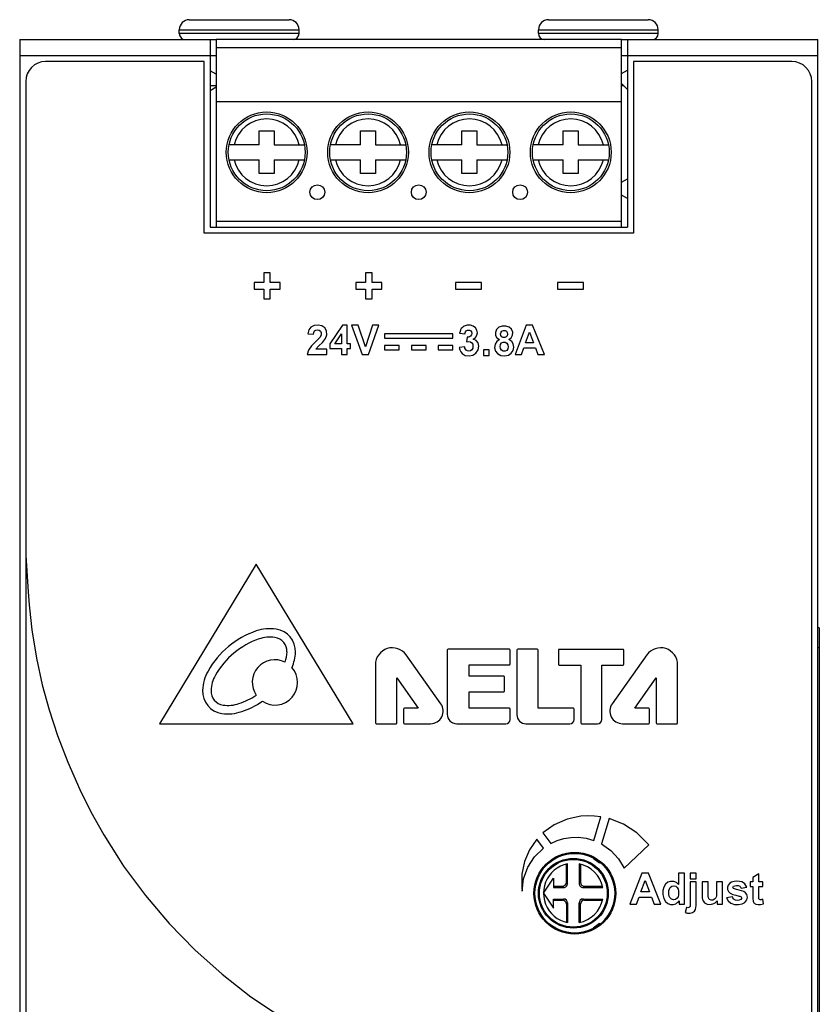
# Model space of a CAD drawing. Header units: inches. Extents: x 599 to 5108, y -11 to 2887.
# Tile 8 of 8: x 899 to 939, y 142 to 192. Entities that reach past the tile are written whole.
import ezdxf

# ---------------------------------------------------------------- set-up
doc = ezdxf.new("R2010")
doc.units = ezdxf.units.IN
doc.header["$MEASUREMENT"] = 0

msp = doc.modelspace()

# ---------------------------------------------------------------- linework, layer by layer
at = {"linetype": 'Continuous'}
for p, q in [((907.647, 191.507), (912.647, 191.507)), ((925.647, 191.507), (930.647, 191.507)), ((907.147, 190.807), (907.147, 191.007)), ((907.147, 191.007), (913.147, 191.007)), ((913.147, 190.807), (907.147, 190.807)), ((913.147, 190.807), (913.147, 191.007)), ((925.147, 190.807), (925.147, 191.007)), ((925.147, 191.007), (931.147, 191.007)), ((931.147, 190.807), (925.147, 190.807)), ((931.147, 190.807), (931.147, 191.007)), ((899.147, 190.507), (899.147, 89.107)), ((899.147, 190.507), (908.987, 190.507)), ((908.687, 190.507), (908.687, 181.107)), ((908.987, 190.507), (908.987, 181.107)), ((929.307, 190.507), (908.987, 190.507)), ((908.987, 190.107), (929.307, 190.107)), ((929.307, 181.107), (929.307, 190.507)), ((929.307, 190.507), (939.147, 190.507)), ((929.607, 190.507), (929.607, 181.107)), ((939.147, 89.107), (939.147, 190.507)), ((899.147, 189.707), (908.687, 189.707)), ((908.687, 189.707), (908.987, 189.707)), ((929.307, 189.707), (929.607, 189.707)), ((929.607, 189.707), (939.147, 189.707)), ((908.387, 189.407), (900.447, 189.407)), ((908.387, 180.807), (908.387, 189.407)), ((929.907, 189.407), (929.907, 180.807)), ((937.847, 189.407), (929.907, 189.407)), ((908.987, 188.775), (908.687, 188.949)), ((929.307, 188.806), (929.607, 188.979)), ((899.447, 188.407), (899.447, 91.207)), ((908.687, 188.207), (908.987, 188.207)), ((908.687, 187.964), (908.987, 188.137)), ((929.607, 188.009), (929.307, 188.309)), ((929.307, 188.207), (929.409, 188.207)), ((938.847, 91.207), (938.847, 188.407)), ((908.987, 187.407), (929.307, 187.407)), ((911.152, 185.232), (911.152, 185.928)), ((911.152, 185.928), (911.902, 185.928)), ((911.902, 185.928), (911.902, 185.232)), ((916.232, 185.232), (916.232, 185.928)), ((916.232, 185.928), (916.982, 185.928)), ((916.982, 185.928), (916.982, 185.232)), ((921.312, 185.232), (921.312, 185.928)), ((921.312, 185.928), (922.062, 185.928)), ((922.062, 185.928), (922.062, 185.232)), ((926.392, 185.232), (926.392, 185.928)), ((926.392, 185.928), (927.142, 185.928)), ((927.142, 185.928), (927.142, 185.232)), ((911.152, 185.232), (909.644, 185.232)), ((911.902, 185.232), (913.41, 185.232)), ((916.232, 185.232), (914.724, 185.232)), ((916.982, 185.232), (918.49, 185.232)), ((921.312, 185.232), (919.804, 185.232)), ((922.062, 185.232), (923.57, 185.232)), ((926.392, 185.232), (924.884, 185.232)), ((927.142, 185.232), (928.65, 185.232)), ((909.644, 184.482), (911.152, 184.482)), ((911.152, 183.787), (911.152, 184.482)), ((911.902, 184.482), (911.902, 183.787)), ((911.902, 184.482), (913.409, 184.482)), ((914.724, 184.482), (916.232, 184.482)), ((916.232, 183.787), (916.232, 184.482)), ((916.982, 184.482), (916.982, 183.787)), ((916.982, 184.482), (918.489, 184.482)), ((919.804, 184.482), (921.312, 184.482)), ((921.312, 183.787), (921.312, 184.482)), ((922.062, 184.482), (922.062, 183.787)), ((922.062, 184.482), (923.569, 184.482)), ((924.884, 184.482), (926.392, 184.482)), ((926.392, 183.787), (926.392, 184.482)), ((927.142, 184.482), (927.142, 183.787)), ((927.142, 184.482), (928.649, 184.482)), ((911.902, 183.787), (911.152, 183.787)), ((916.982, 183.787), (916.232, 183.787)), ((922.062, 183.787), (921.312, 183.787)), ((927.142, 183.787), (926.392, 183.787)), ((929.307, 183.355), (929.607, 183.528)), ((929.607, 182.544), (929.307, 182.717)), ((908.987, 181.407), (929.307, 181.407)), ((929.907, 180.807), (908.387, 180.807)), ((908.687, 181.107), (929.607, 181.107)), ((911.383, 178.817), (911.383, 178.334)), ((911.708, 178.817), (911.383, 178.817)), ((911.708, 178.334), (911.708, 178.817)), ((916.483, 178.817), (916.483, 178.334)), ((916.808, 178.817), (916.483, 178.817)), ((916.808, 178.334), (916.808, 178.817)), ((910.896, 178.334), (910.896, 178.001)), ((911.383, 178.334), (910.896, 178.334)), ((912.196, 178.334), (911.708, 178.334)), ((912.196, 178.001), (912.196, 178.334)), ((915.996, 178.334), (915.996, 178.001)), ((916.483, 178.334), (915.996, 178.334)), ((917.296, 178.334), (916.808, 178.334)), ((917.296, 178.001), (917.296, 178.334)), ((920.996, 178.332), (920.996, 178.002)), ((922.296, 178.332), (920.996, 178.332)), ((922.296, 178.002), (922.296, 178.332)), ((926.096, 178.332), (926.096, 178.002)), ((927.396, 178.332), (926.096, 178.332)), ((927.396, 178.002), (927.396, 178.332)), ((910.896, 178.001), (911.383, 178.001)), ((911.383, 178.001), (911.383, 177.517)), ((911.708, 177.517), (911.708, 178.001)), ((911.708, 178.001), (912.196, 178.001)), ((915.996, 178.001), (916.483, 178.001)), ((916.483, 178.001), (916.483, 177.517)), ((916.808, 177.517), (916.808, 178.001)), ((916.808, 178.001), (917.296, 178.001)), ((920.996, 178.002), (922.296, 178.002)), ((926.096, 178.002), (927.396, 178.002)), ((911.383, 177.517), (911.708, 177.517)), ((916.483, 177.517), (916.808, 177.517)), ((913.638, 175.953), (913.587, 175.762)), ((913.587, 175.762), (913.866, 175.733)), ((913.743, 176.093), (913.638, 175.953)), ((913.907, 176.174), (913.743, 176.093)), ((913.866, 175.733), (913.881, 175.826)), ((913.881, 175.826), (913.917, 175.899)), ((914.108, 176.194), (913.907, 176.174)), ((913.917, 175.899), (913.981, 175.947)), ((913.981, 175.947), (914.069, 175.962)), ((914.069, 175.962), (914.156, 175.947)), ((914.295, 176.155), (914.108, 176.194)), ((914.156, 175.947), (914.222, 175.894)), ((914.222, 175.894), (914.256, 175.808)), ((914.256, 175.808), (914.249, 175.702)), ((914.434, 176.058), (914.295, 176.155)), ((914.521, 175.903), (914.434, 176.058)), ((914.536, 175.714), (914.521, 175.903)), ((915.317, 176.192), (914.682, 175.261)), ((914.943, 175.262), (915.281, 175.762)), ((915.281, 175.762), (915.281, 175.262)), ((915.553, 176.192), (915.317, 176.192)), ((915.553, 175.262), (915.553, 176.192)), ((915.783, 176.186), (916.306, 174.721)), ((916.103, 176.186), (915.783, 176.186)), ((916.474, 175.102), (916.103, 176.186)), ((916.832, 176.186), (916.474, 175.102)), ((916.625, 174.721), (917.147, 176.186)), ((917.147, 176.186), (916.832, 176.186)), ((917.433, 175.756), (917.433, 175.535)), ((920.86, 175.756), (917.433, 175.756)), ((920.86, 175.535), (920.86, 175.756)), ((921.215, 175.877), (921.195, 175.797)), ((921.195, 175.797), (921.456, 175.751)), ((921.242, 175.951), (921.215, 175.877)), ((921.277, 176.017), (921.242, 175.951)), ((921.317, 176.065), (921.277, 176.017)), ((921.368, 176.109), (921.317, 176.065)), ((921.43, 176.145), (921.368, 176.109)), ((921.576, 176.188), (921.43, 176.145)), ((921.456, 175.751), (921.467, 175.81)), ((921.467, 175.81), (921.488, 175.861)), ((921.488, 175.861), (921.518, 175.902)), ((921.518, 175.902), (921.598, 175.948)), ((921.734, 176.187), (921.576, 176.188)), ((921.598, 175.948), (921.69, 175.948)), ((921.69, 175.948), (921.759, 175.908)), ((921.873, 176.141), (921.734, 176.187)), ((921.759, 175.908), (921.793, 175.853)), ((921.803, 175.779), (921.786, 175.702)), ((921.793, 175.853), (921.803, 175.779)), ((921.984, 176.056), (921.873, 176.141)), ((922.06, 175.94), (921.984, 176.056)), ((922.087, 175.813), (922.06, 175.94)), ((922.066, 175.687), (922.087, 175.813)), ((923.049, 175.981), (922.99, 175.83)), ((922.99, 175.83), (922.997, 175.676)), ((923.164, 176.087), (923.049, 175.981)), ((923.324, 176.14), (923.164, 176.087)), ((923.251, 175.749), (923.27, 175.835)), ((923.27, 175.835), (923.318, 175.893)), ((923.318, 175.893), (923.39, 175.921)), ((923.511, 176.142), (923.324, 176.14)), ((923.39, 175.921), (923.474, 175.919)), ((923.474, 175.919), (923.542, 175.887)), ((923.68, 176.089), (923.511, 176.142)), ((923.542, 175.887), (923.585, 175.827)), ((923.585, 175.827), (923.601, 175.743)), ((923.799, 175.983), (923.68, 176.089)), ((923.859, 175.839), (923.799, 175.983)), ((923.853, 175.683), (923.859, 175.839)), ((924.535, 176.186), (923.971, 174.721)), ((924.497, 175.302), (924.694, 175.845)), ((924.851, 176.186), (924.535, 176.186)), ((924.694, 175.845), (924.898, 175.302)), ((925.441, 174.721), (924.851, 176.186)), ((913.968, 175.355), (913.767, 175.152)), ((914.053, 175.436), (913.968, 175.355)), ((914.133, 175.514), (914.053, 175.436)), ((914.132, 175.152), (914.316, 175.325)), ((914.2, 175.595), (914.133, 175.514)), ((914.249, 175.702), (914.2, 175.595)), ((914.316, 175.325), (914.465, 175.515)), ((914.465, 175.515), (914.536, 175.714)), ((915.281, 175.262), (914.943, 175.262)), ((915.734, 175.262), (915.553, 175.262)), ((915.734, 175.017), (915.734, 175.262)), ((917.433, 175.535), (920.86, 175.535)), ((921.568, 175.591), (921.537, 175.354)), ((921.537, 175.354), (921.642, 175.376)), ((921.636, 175.595), (921.568, 175.591)), ((921.696, 175.612), (921.636, 175.595)), ((921.642, 175.376), (921.737, 175.36)), ((921.743, 175.642), (921.696, 175.612)), ((921.737, 175.36), (921.809, 175.31)), ((921.786, 175.702), (921.743, 175.642)), ((921.809, 175.31), (921.85, 175.235)), ((921.875, 175.486), (921.994, 175.575)), ((922.019, 175.418), (921.875, 175.486)), ((921.994, 175.575), (922.066, 175.687)), ((922.118, 175.297), (922.019, 175.418)), ((922.154, 175.136), (922.118, 175.297)), ((923.054, 175.373), (922.97, 175.235)), ((922.997, 175.676), (923.067, 175.552)), ((923.193, 175.467), (923.054, 175.373)), ((923.067, 175.552), (923.193, 175.467)), ((923.246, 175.226), (923.301, 175.303)), ((923.266, 175.667), (923.251, 175.749)), ((923.31, 175.608), (923.266, 175.667)), ((923.301, 175.303), (923.379, 175.343)), ((923.378, 175.577), (923.31, 175.608)), ((923.461, 175.575), (923.378, 175.577)), ((923.379, 175.343), (923.479, 175.339)), ((923.534, 175.603), (923.461, 175.575)), ((923.479, 175.339), (923.567, 175.293)), ((923.582, 175.661), (923.534, 175.603)), ((923.567, 175.293), (923.619, 175.211)), ((923.601, 175.743), (923.582, 175.661)), ((923.662, 175.467), (923.785, 175.554)), ((923.804, 175.375), (923.662, 175.467)), ((923.785, 175.554), (923.853, 175.683)), ((923.887, 175.247), (923.804, 175.375)), ((924.898, 175.302), (924.497, 175.302)), ((913.619, 174.941), (913.558, 174.721)), ((913.767, 175.152), (913.619, 174.941)), ((913.983, 174.982), (914.132, 175.152)), ((914.54, 174.982), (913.983, 174.982)), ((914.54, 174.721), (914.54, 174.982)), ((914.682, 175.261), (914.682, 175.017)), ((914.682, 175.017), (915.281, 175.017)), ((915.281, 175.017), (915.281, 174.721)), ((915.553, 174.721), (915.553, 175.017)), ((915.553, 175.017), (915.734, 175.017)), ((917.433, 175.176), (917.433, 174.952)), ((918.169, 175.176), (917.433, 175.176)), ((917.433, 174.952), (918.169, 174.952)), ((918.169, 174.952), (918.169, 175.176)), ((918.779, 175.176), (918.779, 174.952)), ((919.515, 175.176), (918.779, 175.176)), ((918.779, 174.952), (919.515, 174.952)), ((919.515, 174.952), (919.515, 175.176)), ((920.125, 175.176), (920.125, 174.952)), ((920.86, 175.176), (920.125, 175.176)), ((920.125, 174.952), (920.86, 174.952)), ((920.86, 174.952), (920.86, 175.176)), ((921.448, 175.107), (921.174, 175.073)), ((921.174, 175.073), (921.203, 174.952)), ((921.203, 174.952), (921.257, 174.846)), ((921.257, 174.846), (921.327, 174.764)), ((921.461, 175.044), (921.448, 175.107)), ((921.485, 174.987), (921.461, 175.044)), ((921.518, 174.943), (921.485, 174.987)), ((921.585, 174.9), (921.518, 174.943)), ((921.662, 174.886), (921.585, 174.9)), ((921.74, 174.906), (921.662, 174.886)), ((921.804, 174.954), (921.74, 174.906)), ((921.85, 175.039), (921.804, 174.954)), ((921.85, 175.235), (921.864, 175.14)), ((921.864, 175.14), (921.85, 175.039)), ((921.857, 174.682), (922.012, 174.786)), ((922.012, 174.786), (922.123, 174.952)), ((922.123, 174.952), (922.154, 175.136)), ((922.391, 174.962), (922.391, 174.671)), ((922.673, 174.962), (922.391, 174.962)), ((922.673, 174.671), (922.673, 174.962)), ((922.97, 175.235), (922.949, 175.061)), ((922.949, 175.061), (922.991, 174.895)), ((922.991, 174.895), (923.093, 174.765)), ((923.225, 175.122), (923.246, 175.226)), ((923.241, 175.015), (923.225, 175.122)), ((923.292, 174.933), (923.241, 175.015)), ((923.375, 174.885), (923.292, 174.933)), ((923.474, 174.881), (923.375, 174.885)), ((923.559, 174.922), (923.474, 174.881)), ((923.614, 174.999), (923.559, 174.922)), ((923.633, 175.105), (923.614, 174.999)), ((923.619, 175.211), (923.633, 175.105)), ((923.638, 174.685), (923.784, 174.779)), ((923.784, 174.779), (923.878, 174.922)), ((923.878, 174.922), (923.911, 175.089)), ((923.911, 175.089), (923.887, 175.247)), ((924.288, 174.721), (924.408, 175.054)), ((924.408, 175.054), (924.996, 175.054)), ((924.996, 175.054), (925.122, 174.721)), ((913.558, 174.721), (914.54, 174.721)), ((915.281, 174.721), (915.553, 174.721)), ((916.306, 174.721), (916.625, 174.721)), ((921.327, 174.764), (921.478, 174.674)), ((921.478, 174.674), (921.667, 174.645)), ((921.667, 174.645), (921.857, 174.682)), ((922.391, 174.671), (922.673, 174.671)), ((923.093, 174.765), (923.253, 174.677)), ((923.253, 174.677), (923.45, 174.65)), ((923.45, 174.65), (923.638, 174.685)), ((923.971, 174.721), (924.288, 174.721)), ((925.122, 174.721), (925.441, 174.721)), ((899.447, 164.644), (899.566, 162.823)), ((911.001, 164.207), (906.147, 156.207)), ((915.856, 156.207), (911.001, 164.207)), ((939.222, 161.007), (939.147, 161.007)), ((939.222, 161.007), (939.222, 97.507)), ((939.222, 160.007), (939.147, 160.007)), ((920.256, 157.204), (918.523, 159.654)), ((920.57, 159.899), (920.57, 156.684)), ((923.687, 159.943), (920.613, 159.943)), ((923.73, 159.196), (923.73, 159.899)), ((924.069, 159.897), (924.069, 156.653)), ((925.087, 159.94), (924.112, 159.94)), ((925.13, 156.982), (925.13, 159.897)), ((926.145, 159.891), (926.145, 159.195)), ((929.386, 159.934), (926.188, 159.934)), ((930.576, 159.654), (928.842, 157.204)), ((929.429, 159.195), (929.429, 159.891)), ((916.975, 159.162), (916.975, 156.251)), ((921.671, 158.583), (921.671, 159.153)), ((921.671, 159.153), (923.687, 159.153)), ((926.188, 159.151), (927.267, 159.151)), ((927.267, 159.151), (927.267, 156.251)), ((928.32, 156.423), (928.32, 159.151)), ((928.32, 159.151), (929.386, 159.151)), ((932.123, 156.251), (932.123, 159.162)), ((918.056, 156.251), (918.056, 158.512)), ((918.056, 158.512), (919.12, 156.982)), ((923.408, 158.583), (921.671, 158.583)), ((923.451, 157.849), (923.451, 158.54)), ((929.978, 156.982), (931.042, 158.512)), ((931.042, 158.512), (931.042, 156.251)), ((921.671, 156.991), (921.671, 157.806)), ((921.671, 157.806), (923.408, 157.806)), ((918.383, 156.939), (918.383, 156.251)), ((919.12, 156.982), (918.427, 156.982)), ((923.687, 156.991), (921.671, 156.991)), ((923.73, 156.423), (923.73, 156.947)), ((926.895, 156.982), (925.13, 156.982)), ((926.939, 156.423), (926.939, 156.939)), ((930.671, 156.982), (929.978, 156.982)), ((930.715, 156.251), (930.715, 156.939)), ((906.147, 156.207), (915.856, 156.207)), ((917.019, 156.207), (918.013, 156.207)), ((918.427, 156.207), (919.74, 156.207)), ((921.047, 156.207), (923.514, 156.207)), ((924.515, 156.207), (926.723, 156.207)), ((927.31, 156.207), (928.104, 156.207)), ((929.358, 156.207), (930.671, 156.207)), ((931.085, 156.207), (932.079, 156.207)), ((927.914, 150.357), (928.271, 151.539)), ((928.693, 151.45), (928.31, 150.18)), ((925.372, 150.732), (925.76, 150.207)), ((925.396, 149.975), (925.066, 150.419)), ((929.445, 148.961), (930.68, 150.129)), ((904.096, 149.464), (904.268, 149.195)), ((904.268, 149.195), (904.355, 149.063)), ((926.547, 148.257), (926.547, 149.166)), ((926.607, 148.197), (926.607, 149.179)), ((927.186, 149.179), (927.186, 148.197)), ((927.4, 149.12), (927.186, 149.179)), ((927.247, 149.163), (927.247, 148.257)), ((927.888, 149.472), (927.88, 149.46)), ((927.88, 149.46), (928.208, 149.231)), ((928.208, 149.231), (928.218, 149.246)), ((904.355, 149.063), (905.453, 147.595)), ((930.33, 148.707), (929.728, 147.162)), ((930.66, 148.707), (930.33, 148.707)), ((931.279, 147.162), (930.66, 148.707)), ((932.172, 148.707), (932.172, 148.15)), ((932.468, 148.707), (932.172, 148.707)), ((932.468, 147.162), (932.468, 148.707)), ((932.754, 148.707), (932.754, 148.433)), ((933.051, 148.707), (932.754, 148.707)), ((933.051, 148.433), (933.051, 148.707)), ((936.191, 148.677), (935.894, 148.504)), ((936.191, 148.281), (936.191, 148.677)), ((925.397, 147.707), (925.897, 148.457)), ((925.897, 148.457), (925.897, 147.997)), ((926.547, 148.257), (926.607, 148.197)), ((927.247, 148.257), (927.186, 148.197)), ((930.282, 147.773), (930.491, 148.347)), ((930.491, 148.347), (930.704, 147.773)), ((932.754, 148.433), (933.051, 148.433)), ((933.051, 148.281), (932.754, 148.281)), ((933.051, 147.197), (933.051, 148.281)), ((933.355, 148.281), (933.355, 147.573)), ((933.65, 148.281), (933.355, 148.281)), ((933.65, 147.767), (933.65, 148.281)), ((934.372, 148.281), (934.076, 148.281)), ((934.372, 147.162), (934.372, 148.281)), ((935.758, 148.281), (935.758, 148.045)), ((935.894, 148.281), (935.758, 148.281)), ((935.894, 148.504), (935.894, 148.281)), ((936.393, 148.281), (936.191, 148.281)), ((936.393, 148.045), (936.393, 148.281)), ((925.397, 147.707), (925.408, 147.52)), ((925.397, 147.707), (925.897, 146.957)), ((925.897, 148.057), (926.347, 148.057)), ((925.897, 147.997), (926.407, 147.997)), ((926.347, 148.057), (926.407, 147.997)), ((927.447, 148.057), (927.386, 147.997)), ((927.386, 147.997), (928.368, 147.997)), ((927.447, 148.057), (928.353, 148.057)), ((930.704, 147.773), (930.282, 147.773)), ((933.652, 147.566), (933.65, 147.767)), ((935.304, 147.959), (935.583, 148.01)), ((935.758, 148.045), (935.894, 148.045)), ((935.894, 148.045), (935.894, 147.557)), ((936.191, 147.594), (936.191, 148.045)), ((936.191, 148.045), (936.393, 148.045)), ((905.453, 147.595), (906.643, 146.188)), ((925.897, 146.957), (925.897, 147.418)), ((925.897, 147.418), (926.407, 147.418)), ((925.897, 147.357), (926.347, 147.357)), ((926.347, 147.357), (926.407, 147.418)), ((926.547, 147.157), (926.607, 147.218)), ((926.547, 147.157), (926.547, 146.249)), ((926.607, 147.218), (926.607, 146.236)), ((927.186, 146.236), (927.186, 147.218)), ((927.247, 147.157), (927.186, 147.218)), ((927.247, 146.251), (927.247, 147.157)), ((927.386, 147.418), (928.368, 147.418)), ((927.447, 147.357), (927.386, 147.418)), ((927.447, 147.357), (928.353, 147.357)), ((928.31, 147.204), (928.368, 147.418)), ((929.728, 147.162), (930.059, 147.162)), ((930.059, 147.162), (930.186, 147.513)), ((930.186, 147.513), (930.804, 147.513)), ((930.804, 147.513), (930.94, 147.162)), ((930.94, 147.162), (931.279, 147.162)), ((932.193, 147.326), (932.193, 147.162)), ((932.193, 147.162), (932.468, 147.162)), ((933.667, 147.478), (933.652, 147.566)), ((934.097, 147.33), (934.097, 147.162)), ((934.097, 147.162), (934.372, 147.162)), ((934.873, 147.527), (934.576, 147.481)), ((936.418, 147.181), (936.392, 147.41)), ((932.558, 146.992), (932.506, 146.739)), ((906.643, 146.188), (907.924, 144.873)), ((926.426, 146.283), (926.607, 146.236)), ((928.208, 146.184), (927.88, 145.954)), ((928.218, 146.168), (928.208, 146.184)), ((927.88, 145.954), (927.888, 145.943)), ((907.924, 144.873), (909.297, 143.65)), ((909.297, 143.65), (910.73, 142.519)), ((910.73, 142.519), (930.33, 129.523))]:
    msp.add_line(p, q, dxfattribs=at)
for points in [[(899.566, 162.823), (899.627, 162.167), (899.688, 161.529), (899.76, 160.91)], [(899.76, 160.91), (899.988, 159.488), (900.277, 158.152), (900.62, 156.902)], [(900.62, 156.902), (901.046, 155.611), (901.557, 154.281), (902.155, 152.911)], [(902.155, 152.911), (902.715, 151.79), (903.366, 150.641), (904.096, 149.464)], [(927.266, 151.565), (926.579, 151.426), (925.937, 151.142), (925.372, 150.732)], [(928.271, 151.539), (927.947, 151.574), (927.612, 151.583), (927.266, 151.565)], [(930.68, 150.129), (930.078, 150.734), (929.402, 151.174), (928.693, 151.45)], [(925.066, 150.419), (924.698, 149.884), (924.443, 149.292), (924.312, 148.661), (924.306, 148.013)], [(925.76, 150.207), (926.081, 150.351), (926.424, 150.453), (926.771, 150.508)], [(926.771, 150.508), (927.144, 150.514), (927.533, 150.464), (927.914, 150.357)], [(928.31, 150.18), (928.768, 149.856), (929.163, 149.43), (929.445, 148.961)], [(924.336, 147.805), (924.401, 148.425), (924.607, 149.015), (924.945, 149.54), (925.396, 149.975)], [(926.607, 149.179), (926.426, 149.131), (926.252, 149.061), (926.088, 148.97), (925.936, 148.86), (925.8, 148.731), (925.681, 148.586), (925.581, 148.427), (925.501, 148.257), (925.443, 148.079)], [(928.368, 147.997), (928.31, 148.21), (928.22, 148.413), (928.102, 148.6), (927.957, 148.768), (927.79, 148.913), (927.602, 149.031), (927.4, 149.12)], [(931.509, 148.158), (931.424, 148.019), (931.381, 147.841), (931.379, 147.637), (931.422, 147.444), (931.513, 147.292)], [(932.172, 148.15), (932.058, 148.248), (931.923, 148.299), (931.771, 148.301), (931.629, 148.254), (931.509, 148.158)], [(932.754, 148.281), (932.754, 147.168), (932.753, 147.125), (932.751, 147.085), (932.745, 147.049)], [(934.076, 148.281), (934.076, 147.725), (934.073, 147.647), (934.067, 147.574), (934.055, 147.507)], [(934.731, 148.207), (934.655, 148.117), (934.619, 148.007), (934.624, 147.89), (934.668, 147.79), (934.749, 147.711)], [(935.087, 148.307), (934.949, 148.297), (934.828, 148.265), (934.731, 148.207)], [(935.429, 148.232), (935.332, 148.277), (935.215, 148.3), (935.087, 148.307)], [(935.583, 148.01), (935.546, 148.101), (935.492, 148.176), (935.429, 148.232)], [(924.306, 148.013), (924.314, 147.945), (924.325, 147.876), (924.336, 147.805)], [(925.443, 148.079), (925.408, 147.894), (925.397, 147.707)], [(931.678, 147.746), (931.684, 147.841), (931.708, 147.927), (931.748, 147.996)], [(931.727, 147.487), (931.696, 147.562), (931.682, 147.65), (931.678, 147.746)], [(931.748, 147.996), (931.83, 148.057), (931.932, 148.08), (932.025, 148.058), (932.103, 147.995)], [(932.173, 147.717), (932.166, 147.619), (932.143, 147.529), (932.101, 147.458)], [(932.103, 147.995), (932.145, 147.919), (932.167, 147.822), (932.173, 147.717)], [(934.749, 147.711), (934.881, 147.648), (935.036, 147.606), (935.203, 147.567)], [(934.921, 147.947), (934.898, 147.974), (934.891, 148.005), (934.901, 148.035), (934.926, 148.061)], [(935.198, 147.864), (935.132, 147.879), (935.071, 147.894), (935.016, 147.909), (934.965, 147.926), (934.921, 147.947)], [(934.926, 148.061), (934.991, 148.085), (935.071, 148.094), (935.159, 148.088), (935.236, 148.059)], [(935.528, 147.732), (935.435, 147.79), (935.321, 147.831), (935.198, 147.864)], [(935.236, 148.059), (935.264, 148.033), (935.287, 147.999), (935.304, 147.959)], [(935.493, 147.247), (935.589, 147.369), (935.621, 147.509), (935.598, 147.636), (935.528, 147.732)], [(925.408, 147.52), (925.443, 147.336), (925.501, 147.157), (925.581, 146.987), (925.681, 146.829), (925.8, 146.684), (925.936, 146.555), (926.088, 146.444), (926.252, 146.353), (926.426, 146.283)], [(927.186, 146.236), (927.4, 146.294), (927.602, 146.384), (927.79, 146.502), (927.957, 146.647), (928.102, 146.814), (928.22, 147.002), (928.31, 147.204)], [(931.513, 147.292), (931.627, 147.199), (931.764, 147.146), (931.899, 147.141), (932.032, 147.183)], [(932.101, 147.458), (932.017, 147.39), (931.911, 147.371), (931.806, 147.404), (931.727, 147.487)], [(932.032, 147.183), (932.089, 147.219), (932.144, 147.267), (932.193, 147.326)], [(933.022, 146.895), (933.042, 146.988), (933.049, 147.09), (933.051, 147.197)], [(933.355, 147.573), (933.358, 147.484), (933.37, 147.4), (933.395, 147.325)], [(933.395, 147.325), (933.471, 147.224), (933.598, 147.154), (933.764, 147.139), (933.937, 147.188)], [(933.726, 147.393), (933.702, 147.416), (933.681, 147.445), (933.667, 147.478)], [(933.972, 147.404), (933.883, 147.367), (933.796, 147.365), (933.726, 147.393)], [(933.937, 147.188), (933.998, 147.227), (934.053, 147.275), (934.097, 147.33)], [(934.055, 147.507), (934.036, 147.47), (934.008, 147.435), (933.972, 147.404)], [(934.576, 147.481), (934.654, 147.321), (934.791, 147.204), (934.979, 147.146), (935.179, 147.139), (935.354, 147.171), (935.493, 147.247)], [(934.949, 147.395), (934.916, 147.43), (934.89, 147.474), (934.873, 147.527)], [(935.285, 147.393), (935.213, 147.361), (935.124, 147.351), (935.029, 147.359), (934.949, 147.395)], [(935.203, 147.567), (935.241, 147.558), (935.275, 147.546), (935.302, 147.528)], [(935.302, 147.528), (935.322, 147.489), (935.317, 147.437), (935.285, 147.393)], [(935.894, 147.557), (935.894, 147.484), (935.897, 147.414), (935.903, 147.348)], [(935.903, 147.348), (935.912, 147.306), (935.926, 147.267), (935.945, 147.233)], [(935.945, 147.233), (935.969, 147.206), (936.001, 147.182), (936.039, 147.163)], [(936.039, 147.163), (936.152, 147.138), (936.281, 147.143), (936.418, 147.181)], [(936.197, 147.434), (936.191, 147.484), (936.192, 147.538), (936.191, 147.594)], [(936.223, 147.397), (936.211, 147.408), (936.202, 147.421), (936.197, 147.434)], [(936.392, 147.41), (936.345, 147.394), (936.3, 147.384), (936.258, 147.384), (936.223, 147.397)], [(932.506, 146.739), (932.543, 146.73), (932.58, 146.722), (932.617, 146.715)], [(932.597, 146.985), (932.584, 146.987), (932.571, 146.99), (932.558, 146.992)], [(932.706, 147.002), (932.675, 146.988), (932.637, 146.983), (932.597, 146.985)], [(932.617, 146.715), (932.754, 146.709), (932.875, 146.736), (932.969, 146.803), (933.022, 146.895)], [(932.745, 147.049), (932.736, 147.032), (932.723, 147.016), (932.706, 147.002)]]:
    msp.add_lwpolyline(points, dxfattribs=at)
for centre, radius in [((911.527, 184.857), 2.025), ((911.527, 184.857), 1.925), ((916.607, 184.857), 2.025), ((916.607, 184.857), 1.925), ((921.687, 184.857), 2.025), ((921.687, 184.857), 1.925), ((926.767, 184.857), 2.025), ((926.767, 184.857), 1.925), ((914.067, 182.857), 0.371), ((919.147, 182.857), 0.371), ((924.227, 182.857), 0.371), ((926.967, 147.707), 2.05), ((926.967, 147.707), 2), ((926.897, 147.707), 1.75), ((926.897, 147.707), 1.7)]:
    msp.add_circle(centre, radius, dxfattribs=at)
for centre, radius, start, end in [((907.647, 191.007), 0.5, 90, 180), ((912.647, 191.007), 0.5, 0, 90), ((925.647, 191.007), 0.5, 90, 180), ((930.647, 191.007), 0.5, 0, 90), ((907.447, 190.807), 0.3, 180, 270), ((912.847, 190.807), 0.3, 270, 0), ((925.447, 190.807), 0.3, 180, 270), ((930.847, 190.807), 0.3, 270, 0), ((900.447, 188.407), 1, 90, 180), ((937.847, 188.407), 1, 0, 90), ((911.527, 184.857), 1.675, 12.9371, 167.0629), ((916.607, 184.857), 1.675, 12.9371, 167.0629), ((921.687, 184.857), 1.675, 12.9371, 167.0629), ((926.767, 184.857), 1.675, 12.9371, 167.0629), ((911.527, 184.857), 1.675, 192.9371, 347.0629), ((916.607, 184.857), 1.675, 192.9371, 347.0629), ((921.687, 184.857), 1.675, 192.9371, 347.0629), ((926.767, 184.857), 1.675, 192.9371, 347.0629), ((911.701, 158.825), 2.148, 82.0094, 108.8888), ((911.843, 159.837), 1.126, 357.453, 82.0094), ((912.437, 156.674), 4.422, 108.8888, 150.5736), ((912.437, 156.674), 3.997, 108.8888, 150.5736), ((911.701, 158.825), 1.723, 82.0094, 108.8888), ((911.843, 159.837), 0.701, 357.453, 82.0094), ((917.827, 159.162), 0.852, 35.2731, 180), ((931.271, 159.162), 0.852, 0, 144.7269), ((910.823, 159.882), 1.723, 340.183, 357.453), ((910.823, 159.882), 2.148, 336.616, 357.453), ((920.613, 159.899), 0.0433, 90, 180), ((923.687, 159.899), 0.0433, 0, 90), ((924.112, 159.897), 0.0433, 90, 180), ((925.087, 159.897), 0.0433, 0, 90), ((926.188, 159.891), 0.0433, 90, 180), ((929.386, 159.891), 0.0433, 0, 90), ((911.94, 158.278), 1.137, 63.742, 214.3685), ((911.94, 158.278), 1.137, 236.381, 41.3695), ((923.687, 159.196), 0.0433, 270, 0), ((926.188, 159.195), 0.0433, 180, 270), ((929.386, 159.195), 0.0433, 270, 0), ((910.457, 157.791), 2.148, 150.5736, 177.453), ((910.457, 157.791), 1.723, 150.5736, 177.453), ((923.408, 158.54), 0.0433, 0, 90), ((909.436, 157.836), 1.126, 177.453, 262.0094), ((909.436, 157.836), 0.701, 177.453, 262.0094), ((908.842, 161), 3.997, 288.8888, 302.7062), ((923.408, 157.849), 0.0433, 270, 0), ((909.578, 158.848), 1.723, 262.0094, 288.8888), ((908.842, 161), 4.422, 288.8888, 303.9403), ((919.74, 156.839), 0.632, 270, 35.2731), ((929.358, 156.839), 0.632, 144.7269, 270), ((909.578, 158.848), 2.148, 262.0094, 288.8888), ((918.427, 156.939), 0.0433, 90, 180), ((921.047, 156.684), 0.476, 180, 270), ((923.687, 156.947), 0.0433, 0, 90), ((924.515, 156.653), 0.446, 180, 270), ((926.895, 156.939), 0.0433, 0, 90), ((930.671, 156.939), 0.0433, 0, 90), ((917.019, 156.251), 0.0433, 180, 270), ((918.013, 156.251), 0.0433, 270, 360), ((918.427, 156.251), 0.0433, 180, 270), ((923.514, 156.423), 0.216, 270, 0), ((926.723, 156.423), 0.216, 270, 0), ((927.31, 156.251), 0.0433, 180, 270), ((928.104, 156.423), 0.216, 270, 0), ((930.671, 156.251), 0.0433, 270, 0), ((931.085, 156.251), 0.0433, 180, 270), ((932.079, 156.251), 0.0433, 270, 360), ((926.347, 148.257), 0.2, 270, 0), ((927.447, 148.257), 0.2, 180, 270), ((926.347, 147.157), 0.2, 0, 90), ((927.447, 147.157), 0.2, 90, 180)]:
    msp.add_arc(centre, radius, start, end, dxfattribs=at)
for centre, start_param, end_param in [((926.407, 148.197), -3.141593, -1.570796), ((927.386, 148.197), 1.570796, 3.141593), ((926.407, 147.218), -1.570796, 0), ((927.386, 147.218), 0, 1.570796)]:
    msp.add_ellipse(centre, major_axis=(0, 0.2), ratio=1, start_param=start_param, end_param=end_param, dxfattribs=at)

doc.saveas('drawing.dxf')
